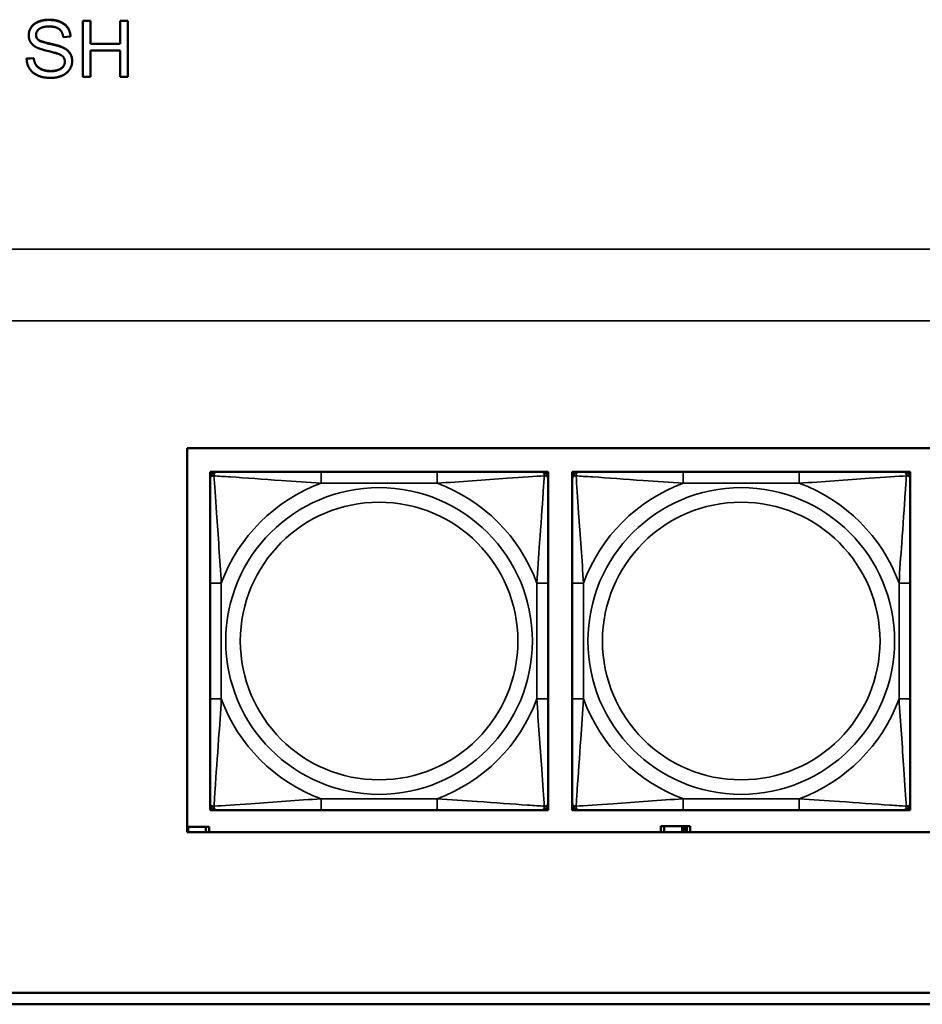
# Model space of a CAD drawing. Header units: inches. Extents: x 0.2 to 58.8, y 1.7 to 68.8.
# Tile 200 of 256: x 36.5 to 38.1, y 59 to 60.7. Entities that reach past the tile are written whole.
import ezdxf

# ---------------------------------------------------------------- set-up
doc = ezdxf.new("R2010")
doc.units = ezdxf.units.IN
doc.header["$MEASUREMENT"] = 0
doc.layers.add('Visible (ANSI)', color=7, linetype='Continuous', lineweight=50)
doc.layers.add('Visible Narrow (ANSI)', color=7, linetype='Continuous', lineweight=35)

msp = doc.modelspace()

# ---------------------------------------------------------------- linework, layer by layer
at = {"layer": 'Visible (ANSI)'}
for p, q in [((36.6, 60.684), (36.6133, 60.684)), ((36.6, 60.684), (36.6, 60.6836)), ((36.6133, 60.6836), (36.6, 60.6836)), ((36.6, 60.6836), (36.6, 60.5858)), ((36.6133, 60.684), (36.6133, 60.6836)), ((36.6133, 60.6434), (36.6133, 60.6836)), ((36.6651, 60.684), (36.6651, 60.6836)), ((36.6651, 60.684), (36.6784, 60.684)), ((36.6651, 60.6836), (36.6651, 60.6434)), ((36.6784, 60.6836), (36.6651, 60.6836)), ((36.6784, 60.684), (36.6784, 60.6836)), ((36.6784, 60.5858), (36.6784, 60.6836)), ((36.5055, 60.6587), (36.5055, 60.6583)), ((36.5658, 60.6551), (36.5785, 60.6561)), ((36.5785, 60.6565), (36.5785, 60.6561)), ((36.6133, 60.6438), (36.6651, 60.6438)), ((36.6651, 60.6434), (36.6133, 60.6434)), ((36.6133, 60.6319), (36.6651, 60.6319)), ((36.6133, 60.5858), (36.6133, 60.6319)), ((36.6651, 60.6319), (36.6651, 60.5858)), ((36.5018, 60.6177), (36.5143, 60.6187)), ((36.5143, 60.6183), (36.5018, 60.6172)), ((36.5018, 60.6177), (36.5018, 60.6172)), ((36.5143, 60.6187), (36.5143, 60.6183)), ((36.5814, 60.6139), (36.5814, 60.6134)), ((36.6, 60.5858), (36.6133, 60.5858)), ((36.6651, 60.5858), (36.6784, 60.5858)), ((36.782, 59.2667), (36.782, 59.9372)), ((36.782, 59.9372), (39.3535, 59.9372)), ((36.8223, 59.896), (36.8282, 59.896)), ((36.8223, 59.8901), (36.8223, 59.896)), ((36.8223, 59.8842), (36.8223, 59.8901)), ((36.8282, 59.896), (36.8341, 59.896)), ((37.2187, 59.896), (37.0164, 59.896)), ((37.401, 59.896), (37.4069, 59.896)), ((37.4069, 59.896), (37.4128, 59.896)), ((37.4128, 59.896), (37.4128, 59.8901)), ((37.4128, 59.8901), (37.4128, 59.8842)), ((37.4548, 59.896), (37.4607, 59.896)), ((37.4548, 59.8901), (37.4548, 59.896)), ((37.4548, 59.8842), (37.4548, 59.8901)), ((37.4607, 59.896), (37.4666, 59.896)), ((37.8512, 59.896), (37.6489, 59.896)), ((38.0335, 59.896), (38.0395, 59.896)), ((38.0395, 59.896), (38.0454, 59.896)), ((38.0454, 59.896), (38.0454, 59.8901)), ((38.0454, 59.8901), (38.0454, 59.8842)), ((36.8223, 59.7018), (36.8223, 59.4995)), ((37.4128, 59.4995), (37.4128, 59.7018)), ((37.4548, 59.7018), (37.4548, 59.4995)), ((38.0454, 59.4995), (38.0454, 59.7018)), ((36.8223, 59.3113), (36.8223, 59.3172)), ((36.8223, 59.3054), (36.8223, 59.3113)), ((36.8282, 59.3054), (36.8223, 59.3054)), ((36.8341, 59.3054), (36.8282, 59.3054)), ((37.0164, 59.3054), (37.2187, 59.3054)), ((37.4069, 59.3054), (37.401, 59.3054)), ((37.4128, 59.3054), (37.4069, 59.3054)), ((37.4128, 59.3172), (37.4128, 59.3113)), ((37.4128, 59.3113), (37.4128, 59.3054)), ((37.4548, 59.3113), (37.4548, 59.3172)), ((37.4548, 59.3054), (37.4548, 59.3113)), ((37.4607, 59.3054), (37.4548, 59.3054)), ((37.4666, 59.3054), (37.4607, 59.3054)), ((37.6489, 59.3054), (37.8512, 59.3054)), ((38.0395, 59.3054), (38.0335, 59.3054)), ((38.0454, 59.3054), (38.0395, 59.3054)), ((38.0454, 59.3172), (38.0454, 59.3113)), ((38.0454, 59.3113), (38.0454, 59.3054)), ((36.782, 59.2763), (36.7838, 59.2763)), ((36.7838, 59.2763), (36.7838, 59.2667)), ((36.7838, 59.2763), (36.8151, 59.2763)), ((36.8151, 59.2763), (36.8151, 59.2667)), ((36.8209, 59.2763), (36.8151, 59.2763)), ((36.8209, 59.2667), (36.8209, 59.2763)), ((37.6157, 59.2773), (37.6099, 59.2773)), ((37.6099, 59.2773), (37.6099, 59.2667)), ((37.6157, 59.2773), (37.647, 59.2773)), ((37.6157, 59.2667), (37.6157, 59.2773)), ((37.647, 59.2667), (37.647, 59.2773)), ((37.647, 59.2773), (37.6511, 59.2773)), ((37.6511, 59.2773), (37.6511, 59.2667)), ((37.6511, 59.2773), (37.6551, 59.2773)), ((37.6609, 59.2773), (37.6551, 59.2773)), ((37.6551, 59.2773), (37.6551, 59.2667)), ((37.6609, 59.2667), (37.6609, 59.2773)), ((39.3535, 59.2667), (36.782, 59.2667)), ((37.6018, 59.2667), (37.6018, 59.2668)), ((37.6018, 59.2668), (37.6099, 59.2668)), ((37.6609, 59.2668), (37.6674, 59.2668)), ((37.6674, 59.2668), (37.6674, 59.2667)), ((31.955, 58.9863), (39.3535, 58.9863)), ((39.3535, 58.9663), (31.955, 58.9663))]:
    msp.add_line(p, q, dxfattribs=at)
for centre, radius, start, end in [((36.8282, 59.8901), 0.00591, 90, 180), ((36.8341, 59.8842), 0.0118, 90, 180), ((37.401, 59.8842), 0.0118, 0, 90), ((37.4069, 59.8901), 0.00591, 0, 90), ((37.4607, 59.8901), 0.00591, 90, 180), ((37.4666, 59.8842), 0.0118, 90, 180), ((38.0335, 59.8842), 0.0118, 0, 90), ((38.0395, 59.8901), 0.00591, 0, 90), ((36.8341, 59.3172), 0.0118, 180, 270), ((36.8282, 59.3113), 0.00591, 180, 270), ((37.401, 59.3172), 0.0118, 270, 0), ((37.4069, 59.3113), 0.00591, 270, 0), ((37.4666, 59.3172), 0.0118, 180, 270), ((37.4607, 59.3113), 0.00591, 180, 270), ((38.0335, 59.3172), 0.0118, 270, 0), ((38.0395, 59.3113), 0.00591, 270, 0)]:
    msp.add_arc(centre, radius, start, end, dxfattribs=at)
for points in [[(36.5055, 60.6587), (36.5055, 60.6662), (36.5141, 60.679), (36.5307, 60.6857), (36.5408, 60.6857)], [(36.5408, 60.6853), (36.5307, 60.6853), (36.5141, 60.6786), (36.5055, 60.6658), (36.5055, 60.6583)], [(36.5408, 60.6857), (36.5519, 60.6857), (36.5689, 60.6787), (36.5782, 60.6651), (36.5785, 60.6565)], [(36.5785, 60.6561), (36.5782, 60.6647), (36.5689, 60.6783), (36.5519, 60.6853), (36.5408, 60.6853)], [(36.5182, 60.6592), (36.5182, 60.6653), (36.5293, 60.6739), (36.5413, 60.6739)], [(36.5413, 60.6739), (36.5529, 60.6739), (36.5648, 60.6644), (36.5658, 60.6551)], [(36.5055, 60.6583), (36.5055, 60.6516), (36.5125, 60.6407), (36.5197, 60.6371)], [(36.5182, 60.6594), (36.5183, 60.6543), (36.5221, 60.6509)], [(36.5221, 60.6505), (36.5182, 60.6539), (36.5182, 60.6592)], [(36.5221, 60.6509), (36.526, 60.6476), (36.5584, 60.6404), (36.5644, 60.6377)], [(36.5644, 60.6373), (36.5584, 60.64), (36.526, 60.6471), (36.5221, 60.6505)], [(36.5197, 60.6371), (36.5253, 60.6342), (36.5529, 60.6277), (36.557, 60.6261)], [(36.5644, 60.6377), (36.5731, 60.6338), (36.5814, 60.6217), (36.5814, 60.6139)], [(36.5814, 60.6134), (36.5814, 60.6213), (36.5731, 60.6333), (36.5644, 60.6373)], [(36.5018, 60.6172), (36.5021, 60.6074), (36.5125, 60.5919), (36.5308, 60.5841), (36.5445, 60.5841)], [(36.5143, 60.6187), (36.5152, 60.6113), (36.5217, 60.6019), (36.5353, 60.5961), (36.5439, 60.5961)], [(36.5439, 60.5957), (36.5353, 60.5957), (36.5217, 60.6015), (36.5152, 60.6109), (36.5143, 60.6183)], [(36.5687, 60.6123), (36.5687, 60.6078), (36.5631, 60.6001), (36.5514, 60.5957), (36.5439, 60.5957)], [(36.5445, 60.5841), (36.5551, 60.5841), (36.5723, 60.5918), (36.5814, 60.6056), (36.5814, 60.6134)], [(36.557, 60.6261), (36.5633, 60.6238), (36.5687, 60.6169), (36.5687, 60.6123)]]:
    msp.add_open_spline(points, degree=2, dxfattribs=at)
for points, degree, knots in [([(36.5439, 60.5961), (36.5514, 60.5961), (36.5631, 60.6005), (36.5686, 60.6081), (36.5687, 60.6125)], 2, [0, 0, 0, 1, 2, 2.977511, 2.977511, 2.977511]), ([(37.0164, 59.896), (36.9927, 59.896), (36.9687, 59.896), (36.9454, 59.896), (36.9147, 59.896), (36.8838, 59.896), (36.8606, 59.896), (36.8485, 59.896), (36.8389, 59.896), (36.8341, 59.896)], 3, [0.2569537, 0.2569537, 0.2569537, 0.2569537, 0.4371919, 0.4371919, 0.4371919, 0.6739428, 0.6739428, 0.6739428, 0.7963818, 0.7963818, 0.7963818, 0.7963818]), ([(37.401, 59.896), (37.3953, 59.896), (37.3828, 59.896), (37.3676, 59.896), (37.3441, 59.896), (37.315, 59.896), (37.2859, 59.896), (37.2637, 59.896), (37.2411, 59.896), (37.2187, 59.896)], 3, [-0.7968224, -0.7968224, -0.7968224, -0.7968224, -0.6514613, -0.6514613, -0.6514613, -0.427691, -0.427691, -0.427691, -0.2569517, -0.2569517, -0.2569517, -0.2569517]), ([(37.6489, 59.896), (37.6253, 59.896), (37.6013, 59.896), (37.5779, 59.896), (37.5472, 59.896), (37.5164, 59.896), (37.4931, 59.896), (37.4811, 59.896), (37.4715, 59.896), (37.4666, 59.896)], 3, [0.2569537, 0.2569537, 0.2569537, 0.2569537, 0.4371919, 0.4371919, 0.4371919, 0.6739428, 0.6739428, 0.6739428, 0.7963818, 0.7963818, 0.7963818, 0.7963818]), ([(38.0335, 59.896), (38.0278, 59.896), (38.0153, 59.896), (38.0001, 59.896), (37.9767, 59.896), (37.9476, 59.896), (37.9185, 59.896), (37.8963, 59.896), (37.8736, 59.896), (37.8512, 59.896)], 3, [-0.7968224, -0.7968224, -0.7968224, -0.7968224, -0.6514613, -0.6514613, -0.6514613, -0.427691, -0.427691, -0.427691, -0.2569517, -0.2569517, -0.2569517, -0.2569517]), ([(36.8223, 59.8842), (36.8223, 59.8784), (36.8223, 59.8659), (36.8223, 59.8507), (36.8223, 59.8273), (36.8223, 59.7982), (36.8223, 59.7691), (36.8223, 59.7469), (36.8223, 59.7243), (36.8223, 59.7018)], 3, [-0.7968224, -0.7968224, -0.7968224, -0.7968224, -0.6514613, -0.6514613, -0.6514613, -0.427691, -0.427691, -0.427691, -0.2569517, -0.2569517, -0.2569517, -0.2569517]), ([(37.4128, 59.7018), (37.4128, 59.7255), (37.4128, 59.7495), (37.4128, 59.7729), (37.4128, 59.8035), (37.4128, 59.8344), (37.4128, 59.8577), (37.4128, 59.8697), (37.4128, 59.8793), (37.4128, 59.8842)], 3, [0.2569537, 0.2569537, 0.2569537, 0.2569537, 0.4371919, 0.4371919, 0.4371919, 0.6739428, 0.6739428, 0.6739428, 0.7963818, 0.7963818, 0.7963818, 0.7963818]), ([(37.4548, 59.8842), (37.4548, 59.8784), (37.4548, 59.8659), (37.4548, 59.8507), (37.4548, 59.8273), (37.4548, 59.7982), (37.4548, 59.7691), (37.4548, 59.7469), (37.4548, 59.7243), (37.4548, 59.7018)], 3, [-0.7968224, -0.7968224, -0.7968224, -0.7968224, -0.6514613, -0.6514613, -0.6514613, -0.427691, -0.427691, -0.427691, -0.2569517, -0.2569517, -0.2569517, -0.2569517]), ([(38.0454, 59.7018), (38.0454, 59.7255), (38.0454, 59.7495), (38.0454, 59.7729), (38.0454, 59.8035), (38.0454, 59.8344), (38.0454, 59.8577), (38.0454, 59.8697), (38.0454, 59.8793), (38.0454, 59.8842)], 3, [0.2569537, 0.2569537, 0.2569537, 0.2569537, 0.4371919, 0.4371919, 0.4371919, 0.6739428, 0.6739428, 0.6739428, 0.7963818, 0.7963818, 0.7963818, 0.7963818]), ([(36.8223, 59.4995), (36.8223, 59.4759), (36.8223, 59.4519), (36.8223, 59.4285), (36.8223, 59.3978), (36.8223, 59.367), (36.8223, 59.3437), (36.8223, 59.3317), (36.8223, 59.3221), (36.8223, 59.3172)], 3, [0.2569537, 0.2569537, 0.2569537, 0.2569537, 0.4371919, 0.4371919, 0.4371919, 0.6739428, 0.6739428, 0.6739428, 0.7963818, 0.7963818, 0.7963818, 0.7963818]), ([(37.4128, 59.3172), (37.4128, 59.323), (37.4128, 59.3355), (37.4128, 59.3507), (37.4128, 59.3741), (37.4128, 59.4032), (37.4128, 59.4323), (37.4128, 59.4545), (37.4128, 59.4771), (37.4128, 59.4995)], 3, [-0.7968224, -0.7968224, -0.7968224, -0.7968224, -0.6514613, -0.6514613, -0.6514613, -0.427691, -0.427691, -0.427691, -0.2569517, -0.2569517, -0.2569517, -0.2569517]), ([(37.4548, 59.4995), (37.4548, 59.4759), (37.4548, 59.4519), (37.4548, 59.4285), (37.4548, 59.3978), (37.4548, 59.367), (37.4548, 59.3437), (37.4548, 59.3317), (37.4548, 59.3221), (37.4548, 59.3172)], 3, [0.2569537, 0.2569537, 0.2569537, 0.2569537, 0.4371919, 0.4371919, 0.4371919, 0.6739428, 0.6739428, 0.6739428, 0.7963818, 0.7963818, 0.7963818, 0.7963818]), ([(38.0454, 59.3172), (38.0454, 59.323), (38.0454, 59.3355), (38.0454, 59.3507), (38.0454, 59.3741), (38.0454, 59.4032), (38.0454, 59.4323), (38.0454, 59.4545), (38.0454, 59.4771), (38.0454, 59.4995)], 3, [-0.7968224, -0.7968224, -0.7968224, -0.7968224, -0.6514613, -0.6514613, -0.6514613, -0.427691, -0.427691, -0.427691, -0.2569517, -0.2569517, -0.2569517, -0.2569517]), ([(36.8341, 59.3054), (36.8398, 59.3054), (36.8523, 59.3054), (36.8675, 59.3054), (36.8909, 59.3054), (36.9201, 59.3054), (36.9491, 59.3054), (36.9713, 59.3054), (36.994, 59.3054), (37.0164, 59.3054)], 3, [-0.7968224, -0.7968224, -0.7968224, -0.7968224, -0.6514613, -0.6514613, -0.6514613, -0.427691, -0.427691, -0.427691, -0.2569517, -0.2569517, -0.2569517, -0.2569517]), ([(37.2187, 59.3054), (37.2423, 59.3054), (37.2663, 59.3054), (37.2897, 59.3054), (37.3204, 59.3054), (37.3512, 59.3054), (37.3745, 59.3054), (37.3865, 59.3054), (37.3961, 59.3054), (37.401, 59.3054)], 3, [0.2569537, 0.2569537, 0.2569537, 0.2569537, 0.4371919, 0.4371919, 0.4371919, 0.6739428, 0.6739428, 0.6739428, 0.7963818, 0.7963818, 0.7963818, 0.7963818]), ([(37.4666, 59.3054), (37.4724, 59.3054), (37.4848, 59.3054), (37.5001, 59.3054), (37.5235, 59.3054), (37.5526, 59.3054), (37.5817, 59.3054), (37.6039, 59.3054), (37.6265, 59.3054), (37.6489, 59.3054)], 3, [-0.7968224, -0.7968224, -0.7968224, -0.7968224, -0.6514613, -0.6514613, -0.6514613, -0.427691, -0.427691, -0.427691, -0.2569517, -0.2569517, -0.2569517, -0.2569517]), ([(37.8512, 59.3054), (37.8749, 59.3054), (37.8989, 59.3054), (37.9222, 59.3054), (37.9529, 59.3054), (37.9838, 59.3054), (38.007, 59.3054), (38.0191, 59.3054), (38.0287, 59.3054), (38.0335, 59.3054)], 3, [0.2569537, 0.2569537, 0.2569537, 0.2569537, 0.4371919, 0.4371919, 0.4371919, 0.6739428, 0.6739428, 0.6739428, 0.7963818, 0.7963818, 0.7963818, 0.7963818])]:
    msp.add_open_spline(points, degree=degree, knots=knots, dxfattribs=at)
at = {"layer": 'Visible Narrow (ANSI)'}
for p, q in [((36.5408, 60.6857), (36.5408, 60.6853)), ((36.5221, 60.6509), (36.5221, 60.6505)), ((36.5644, 60.6377), (36.5644, 60.6373)), ((36.5439, 60.5961), (36.5439, 60.5957)), ((21.4369, 60.2848), (53.1829, 60.2848)), ((53.1829, 60.16), (21.4369, 60.16)), ((37.0164, 59.896), (37.0164, 59.8763)), ((37.2187, 59.896), (37.2187, 59.8763)), ((37.6489, 59.896), (37.6489, 59.8763)), ((37.8512, 59.896), (37.8512, 59.8763)), ((37.0164, 59.8763), (37.2187, 59.8763)), ((37.6489, 59.8763), (37.8512, 59.8763)), ((36.8223, 59.7018), (36.8419, 59.7018)), ((36.8419, 59.4995), (36.8419, 59.7018)), ((37.3931, 59.7018), (37.3931, 59.4995)), ((37.4128, 59.7018), (37.3931, 59.7018)), ((37.4548, 59.7018), (37.4745, 59.7018)), ((37.4745, 59.4995), (37.4745, 59.7018)), ((38.0257, 59.7018), (38.0257, 59.4995)), ((38.0454, 59.7018), (38.0257, 59.7018)), ((36.8223, 59.4995), (36.8419, 59.4995)), ((37.4128, 59.4995), (37.3931, 59.4995)), ((37.4548, 59.4995), (37.4745, 59.4995)), ((38.0454, 59.4995), (38.0257, 59.4995)), ((37.2187, 59.3251), (37.0164, 59.3251)), ((37.0164, 59.3054), (37.0164, 59.3251)), ((37.2187, 59.3054), (37.2187, 59.3251)), ((37.8512, 59.3251), (37.6489, 59.3251)), ((37.6489, 59.3054), (37.6489, 59.3251)), ((37.8512, 59.3054), (37.8512, 59.3251))]:
    msp.add_line(p, q, dxfattribs=at)
for centre, radius in [((37.1175, 59.6007), 0.2678), ((37.7501, 59.6007), 0.2678), ((37.1175, 59.6007), 0.2424), ((37.7501, 59.6007), 0.2424)]:
    msp.add_circle(centre, radius, dxfattribs=at)
for centre, start, end in [((37.1175, 59.6007), 110.1547, 159.8453), ((37.1175, 59.6007), 20.1547, 69.8453), ((37.7501, 59.6007), 110.1547, 159.8453), ((37.7501, 59.6007), 20.1547, 69.8453), ((37.1175, 59.6007), 200.1547, 249.8453), ((37.1175, 59.6007), 290.1547, 339.8453), ((37.7501, 59.6007), 200.1547, 249.8453), ((37.7501, 59.6007), 290.1547, 339.8453)]:
    msp.add_arc(centre, 0.2936, start, end, dxfattribs=at)
for points, knots in [([(36.8223, 59.8842), (36.8223, 59.8847), (36.8223, 59.8852), (36.8226, 59.8861), (36.8228, 59.8865), (36.8231, 59.887), (36.8233, 59.8873), (36.8236, 59.8876), (36.8238, 59.8877), (36.8242, 59.888), (36.8245, 59.8882), (36.8254, 59.8886), (36.8261, 59.8889), (36.8275, 59.8891), (36.8283, 59.8891), (36.8291, 59.8891)], [-0.0532704, -0.0532704, -0.0532704, -0.0532704, -0.04377373, -0.04377373, -0.03521335, -0.03521335, -0.02986312, -0.02986312, -0.02651922, -0.02651922, -0.01983142, -0.01983142, -0.00913095, -0.00913095, 0.00023197, 0.00023197, 0.00023197, 0.00023197]), ([(36.8291, 59.8891), (36.8291, 59.89), (36.8291, 59.8907), (36.8294, 59.8922), (36.8296, 59.8928), (36.83, 59.8937), (36.8302, 59.8941), (36.8305, 59.8945), (36.8307, 59.8946), (36.831, 59.8949), (36.8312, 59.8951), (36.8318, 59.8955), (36.8321, 59.8956), (36.833, 59.8959), (36.8335, 59.896), (36.8341, 59.896)], [-0.00023197, -0.00023197, -0.00023197, -0.00023197, 0.00913095, 0.00913095, 0.01983142, 0.01983142, 0.02651922, 0.02651922, 0.02986312, 0.02986312, 0.03521335, 0.03521335, 0.04377373, 0.04377373, 0.0532704, 0.0532704, 0.0532704, 0.0532704]), ([(36.8291, 59.8891), (36.8368, 59.8886), (36.8468, 59.888), (36.8838, 59.8855), (36.9155, 59.8832), (36.9698, 59.8793), (36.993, 59.8777), (37.0164, 59.8763)], [-0.7478145, -0.7478145, -0.7478145, -0.7478145, -0.6493253, -0.6493253, -0.427691, -0.427691, -0.2569537, -0.2569537, -0.2569537, -0.2569537]), ([(36.8419, 59.7018), (36.8395, 59.7423), (36.8363, 59.7847), (36.8316, 59.8503), (36.83, 59.8748), (36.8291, 59.8891)], [0.2569517, 0.2569517, 0.2569517, 0.2569517, 0.5559983, 0.5559983, 0.7482818, 0.7482818, 0.7482818, 0.7482818]), ([(37.2187, 59.8763), (37.2592, 59.8787), (37.3015, 59.882), (37.3672, 59.8866), (37.3916, 59.8882), (37.406, 59.8891)], [0.2569517, 0.2569517, 0.2569517, 0.2569517, 0.5559983, 0.5559983, 0.7482818, 0.7482818, 0.7482818, 0.7482818]), ([(37.406, 59.8891), (37.4055, 59.8815), (37.4048, 59.8715), (37.4023, 59.8344), (37.4001, 59.8027), (37.3962, 59.7484), (37.3945, 59.7252), (37.3931, 59.7018)], [-0.7478145, -0.7478145, -0.7478145, -0.7478145, -0.6493253, -0.6493253, -0.427691, -0.427691, -0.2569537, -0.2569537, -0.2569537, -0.2569537]), ([(37.401, 59.896), (37.4015, 59.896), (37.402, 59.8959), (37.4029, 59.8956), (37.4033, 59.8955), (37.4039, 59.8951), (37.4041, 59.8949), (37.4044, 59.8946), (37.4045, 59.8945), (37.4049, 59.8941), (37.405, 59.8937), (37.4055, 59.8928), (37.4057, 59.8922), (37.4059, 59.8907), (37.406, 59.89), (37.406, 59.8891)], [-0.0532704, -0.0532704, -0.0532704, -0.0532704, -0.04377373, -0.04377373, -0.03521335, -0.03521335, -0.02986312, -0.02986312, -0.02651922, -0.02651922, -0.01983142, -0.01983142, -0.00913095, -0.00913095, 0.00023197, 0.00023197, 0.00023197, 0.00023197]), ([(37.406, 59.8891), (37.4068, 59.8891), (37.4076, 59.8891), (37.409, 59.8889), (37.4097, 59.8886), (37.4106, 59.8882), (37.4109, 59.888), (37.4113, 59.8877), (37.4114, 59.8876), (37.4118, 59.8873), (37.4119, 59.887), (37.4123, 59.8865), (37.4125, 59.8861), (37.4127, 59.8852), (37.4128, 59.8847), (37.4128, 59.8842)], [-0.00023197, -0.00023197, -0.00023197, -0.00023197, 0.00913095, 0.00913095, 0.01983142, 0.01983142, 0.02651922, 0.02651922, 0.02986312, 0.02986312, 0.03521335, 0.03521335, 0.04377373, 0.04377373, 0.0532704, 0.0532704, 0.0532704, 0.0532704]), ([(37.4548, 59.8842), (37.4548, 59.8847), (37.4549, 59.8852), (37.4551, 59.8861), (37.4553, 59.8865), (37.4557, 59.887), (37.4559, 59.8873), (37.4562, 59.8876), (37.4563, 59.8877), (37.4567, 59.888), (37.457, 59.8882), (37.458, 59.8886), (37.4586, 59.8889), (37.4601, 59.8891), (37.4608, 59.8891), (37.4617, 59.8891)], [-0.0532704, -0.0532704, -0.0532704, -0.0532704, -0.04377373, -0.04377373, -0.03521335, -0.03521335, -0.02986312, -0.02986312, -0.02651922, -0.02651922, -0.01983142, -0.01983142, -0.00913095, -0.00913095, 0.00023197, 0.00023197, 0.00023197, 0.00023197]), ([(37.4617, 59.8891), (37.4616, 59.89), (37.4617, 59.8907), (37.4619, 59.8922), (37.4621, 59.8928), (37.4626, 59.8937), (37.4628, 59.8941), (37.4631, 59.8945), (37.4632, 59.8946), (37.4635, 59.8949), (37.4637, 59.8951), (37.4643, 59.8955), (37.4647, 59.8956), (37.4656, 59.8959), (37.4661, 59.896), (37.4666, 59.896)], [-0.00023197, -0.00023197, -0.00023197, -0.00023197, 0.00913095, 0.00913095, 0.01983142, 0.01983142, 0.02651922, 0.02651922, 0.02986312, 0.02986312, 0.03521335, 0.03521335, 0.04377373, 0.04377373, 0.0532704, 0.0532704, 0.0532704, 0.0532704]), ([(37.4617, 59.8891), (37.4693, 59.8886), (37.4793, 59.888), (37.5164, 59.8855), (37.5481, 59.8832), (37.6023, 59.8793), (37.6256, 59.8777), (37.6489, 59.8763)], [-0.7478145, -0.7478145, -0.7478145, -0.7478145, -0.6493253, -0.6493253, -0.427691, -0.427691, -0.2569537, -0.2569537, -0.2569537, -0.2569537]), ([(37.4745, 59.7018), (37.4721, 59.7423), (37.4688, 59.7847), (37.4642, 59.8503), (37.4626, 59.8748), (37.4617, 59.8891)], [0.2569517, 0.2569517, 0.2569517, 0.2569517, 0.5559983, 0.5559983, 0.7482818, 0.7482818, 0.7482818, 0.7482818]), ([(37.8512, 59.8763), (37.8917, 59.8787), (37.9341, 59.882), (37.9997, 59.8866), (38.0241, 59.8882), (38.0385, 59.8891)], [0.2569517, 0.2569517, 0.2569517, 0.2569517, 0.5559983, 0.5559983, 0.7482818, 0.7482818, 0.7482818, 0.7482818]), ([(38.0385, 59.8891), (38.038, 59.8815), (38.0374, 59.8715), (38.0349, 59.8344), (38.0326, 59.8027), (38.0287, 59.7484), (38.0271, 59.7252), (38.0257, 59.7018)], [-0.7478145, -0.7478145, -0.7478145, -0.7478145, -0.6493253, -0.6493253, -0.427691, -0.427691, -0.2569537, -0.2569537, -0.2569537, -0.2569537]), ([(38.0335, 59.896), (38.0341, 59.896), (38.0346, 59.8959), (38.0355, 59.8956), (38.0359, 59.8955), (38.0364, 59.8951), (38.0366, 59.8949), (38.037, 59.8946), (38.0371, 59.8945), (38.0374, 59.8941), (38.0376, 59.8937), (38.038, 59.8928), (38.0382, 59.8922), (38.0385, 59.8907), (38.0385, 59.89), (38.0385, 59.8891)], [-0.0532704, -0.0532704, -0.0532704, -0.0532704, -0.04377373, -0.04377373, -0.03521335, -0.03521335, -0.02986312, -0.02986312, -0.02651922, -0.02651922, -0.01983142, -0.01983142, -0.00913095, -0.00913095, 0.00023197, 0.00023197, 0.00023197, 0.00023197]), ([(38.0385, 59.8891), (38.0393, 59.8891), (38.0401, 59.8891), (38.0415, 59.8889), (38.0422, 59.8886), (38.0431, 59.8882), (38.0434, 59.888), (38.0439, 59.8877), (38.044, 59.8876), (38.0443, 59.8873), (38.0445, 59.887), (38.0449, 59.8865), (38.045, 59.8861), (38.0453, 59.8852), (38.0454, 59.8847), (38.0454, 59.8842)], [-0.00023197, -0.00023197, -0.00023197, -0.00023197, 0.00913095, 0.00913095, 0.01983142, 0.01983142, 0.02651922, 0.02651922, 0.02986312, 0.02986312, 0.03521335, 0.03521335, 0.04377373, 0.04377373, 0.0532704, 0.0532704, 0.0532704, 0.0532704]), ([(36.8291, 59.3123), (36.8296, 59.3199), (36.8302, 59.3299), (36.8327, 59.367), (36.835, 59.3987), (36.8389, 59.4529), (36.8405, 59.4762), (36.8419, 59.4995)], [-0.7478145, -0.7478145, -0.7478145, -0.7478145, -0.6493253, -0.6493253, -0.427691, -0.427691, -0.2569537, -0.2569537, -0.2569537, -0.2569537]), ([(37.3931, 59.4995), (37.3955, 59.4591), (37.3988, 59.4167), (37.4034, 59.351), (37.405, 59.3266), (37.406, 59.3123)], [0.2569517, 0.2569517, 0.2569517, 0.2569517, 0.5559983, 0.5559983, 0.7482818, 0.7482818, 0.7482818, 0.7482818]), ([(37.4617, 59.3123), (37.4621, 59.3199), (37.4628, 59.3299), (37.4653, 59.367), (37.4676, 59.3987), (37.4714, 59.4529), (37.4731, 59.4762), (37.4745, 59.4995)], [-0.7478145, -0.7478145, -0.7478145, -0.7478145, -0.6493253, -0.6493253, -0.427691, -0.427691, -0.2569537, -0.2569537, -0.2569537, -0.2569537]), ([(38.0257, 59.4995), (38.0281, 59.4591), (38.0314, 59.4167), (38.036, 59.351), (38.0376, 59.3266), (38.0385, 59.3123)], [0.2569517, 0.2569517, 0.2569517, 0.2569517, 0.5559983, 0.5559983, 0.7482818, 0.7482818, 0.7482818, 0.7482818]), ([(37.0164, 59.3251), (36.9759, 59.3227), (36.9335, 59.3194), (36.8679, 59.3148), (36.8435, 59.3132), (36.8291, 59.3123)], [0.2569517, 0.2569517, 0.2569517, 0.2569517, 0.5559983, 0.5559983, 0.7482818, 0.7482818, 0.7482818, 0.7482818]), ([(37.406, 59.3123), (37.3983, 59.3128), (37.3883, 59.3134), (37.3513, 59.3159), (37.3195, 59.3182), (37.2653, 59.3221), (37.242, 59.3237), (37.2187, 59.3251)], [-0.7478145, -0.7478145, -0.7478145, -0.7478145, -0.6493253, -0.6493253, -0.427691, -0.427691, -0.2569537, -0.2569537, -0.2569537, -0.2569537]), ([(37.6489, 59.3251), (37.6085, 59.3227), (37.5661, 59.3194), (37.5004, 59.3148), (37.476, 59.3132), (37.4617, 59.3123)], [0.2569517, 0.2569517, 0.2569517, 0.2569517, 0.5559983, 0.5559983, 0.7482818, 0.7482818, 0.7482818, 0.7482818]), ([(38.0385, 59.3123), (38.0309, 59.3128), (38.0208, 59.3134), (37.9838, 59.3159), (37.9521, 59.3182), (37.8978, 59.3221), (37.8746, 59.3237), (37.8512, 59.3251)], [-0.7478145, -0.7478145, -0.7478145, -0.7478145, -0.6493253, -0.6493253, -0.427691, -0.427691, -0.2569537, -0.2569537, -0.2569537, -0.2569537]), ([(36.8291, 59.3123), (36.8283, 59.3123), (36.8275, 59.3123), (36.8261, 59.3125), (36.8254, 59.3127), (36.8245, 59.3132), (36.8242, 59.3134), (36.8238, 59.3137), (36.8236, 59.3138), (36.8233, 59.3141), (36.8231, 59.3143), (36.8228, 59.3149), (36.8226, 59.3153), (36.8223, 59.3162), (36.8223, 59.3167), (36.8223, 59.3172)], [-0.00023197, -0.00023197, -0.00023197, -0.00023197, 0.00913095, 0.00913095, 0.01983142, 0.01983142, 0.02651922, 0.02651922, 0.02986312, 0.02986312, 0.03521335, 0.03521335, 0.04377373, 0.04377373, 0.0532704, 0.0532704, 0.0532704, 0.0532704]), ([(36.8341, 59.3054), (36.8335, 59.3054), (36.833, 59.3055), (36.8321, 59.3057), (36.8318, 59.3059), (36.8312, 59.3063), (36.831, 59.3065), (36.8307, 59.3068), (36.8305, 59.3069), (36.8302, 59.3073), (36.83, 59.3076), (36.8296, 59.3086), (36.8294, 59.3092), (36.8291, 59.3107), (36.8291, 59.3114), (36.8291, 59.3123)], [-0.0532704, -0.0532704, -0.0532704, -0.0532704, -0.04377373, -0.04377373, -0.03521335, -0.03521335, -0.02986312, -0.02986312, -0.02651922, -0.02651922, -0.01983142, -0.01983142, -0.00913095, -0.00913095, 0.00023197, 0.00023197, 0.00023197, 0.00023197]), ([(37.406, 59.3123), (37.406, 59.3114), (37.4059, 59.3107), (37.4057, 59.3092), (37.4055, 59.3086), (37.405, 59.3076), (37.4049, 59.3073), (37.4045, 59.3069), (37.4044, 59.3068), (37.4041, 59.3065), (37.4039, 59.3063), (37.4033, 59.3059), (37.4029, 59.3057), (37.402, 59.3055), (37.4015, 59.3054), (37.401, 59.3054)], [-0.00023197, -0.00023197, -0.00023197, -0.00023197, 0.00913095, 0.00913095, 0.01983142, 0.01983142, 0.02651922, 0.02651922, 0.02986312, 0.02986312, 0.03521335, 0.03521335, 0.04377373, 0.04377373, 0.0532704, 0.0532704, 0.0532704, 0.0532704]), ([(37.4128, 59.3172), (37.4128, 59.3167), (37.4127, 59.3162), (37.4125, 59.3153), (37.4123, 59.3149), (37.4119, 59.3143), (37.4118, 59.3141), (37.4114, 59.3138), (37.4113, 59.3137), (37.4109, 59.3134), (37.4106, 59.3132), (37.4097, 59.3127), (37.409, 59.3125), (37.4076, 59.3123), (37.4068, 59.3123), (37.406, 59.3123)], [-0.0532704, -0.0532704, -0.0532704, -0.0532704, -0.04377373, -0.04377373, -0.03521335, -0.03521335, -0.02986312, -0.02986312, -0.02651922, -0.02651922, -0.01983142, -0.01983142, -0.00913095, -0.00913095, 0.00023197, 0.00023197, 0.00023197, 0.00023197]), ([(37.4617, 59.3123), (37.4608, 59.3123), (37.4601, 59.3123), (37.4586, 59.3125), (37.458, 59.3127), (37.457, 59.3132), (37.4567, 59.3134), (37.4563, 59.3137), (37.4562, 59.3138), (37.4559, 59.3141), (37.4557, 59.3143), (37.4553, 59.3149), (37.4551, 59.3153), (37.4549, 59.3162), (37.4548, 59.3167), (37.4548, 59.3172)], [-0.00023197, -0.00023197, -0.00023197, -0.00023197, 0.00913095, 0.00913095, 0.01983142, 0.01983142, 0.02651922, 0.02651922, 0.02986312, 0.02986312, 0.03521335, 0.03521335, 0.04377373, 0.04377373, 0.0532704, 0.0532704, 0.0532704, 0.0532704]), ([(37.4666, 59.3054), (37.4661, 59.3054), (37.4656, 59.3055), (37.4647, 59.3057), (37.4643, 59.3059), (37.4637, 59.3063), (37.4635, 59.3065), (37.4632, 59.3068), (37.4631, 59.3069), (37.4628, 59.3073), (37.4626, 59.3076), (37.4621, 59.3086), (37.4619, 59.3092), (37.4617, 59.3107), (37.4616, 59.3114), (37.4617, 59.3123)], [-0.0532704, -0.0532704, -0.0532704, -0.0532704, -0.04377373, -0.04377373, -0.03521335, -0.03521335, -0.02986312, -0.02986312, -0.02651922, -0.02651922, -0.01983142, -0.01983142, -0.00913095, -0.00913095, 0.00023197, 0.00023197, 0.00023197, 0.00023197]), ([(38.0385, 59.3123), (38.0385, 59.3114), (38.0385, 59.3107), (38.0382, 59.3092), (38.038, 59.3086), (38.0376, 59.3076), (38.0374, 59.3073), (38.0371, 59.3069), (38.037, 59.3068), (38.0366, 59.3065), (38.0364, 59.3063), (38.0359, 59.3059), (38.0355, 59.3057), (38.0346, 59.3055), (38.0341, 59.3054), (38.0335, 59.3054)], [-0.00023197, -0.00023197, -0.00023197, -0.00023197, 0.00913095, 0.00913095, 0.01983142, 0.01983142, 0.02651922, 0.02651922, 0.02986312, 0.02986312, 0.03521335, 0.03521335, 0.04377373, 0.04377373, 0.0532704, 0.0532704, 0.0532704, 0.0532704]), ([(38.0454, 59.3172), (38.0454, 59.3167), (38.0453, 59.3162), (38.045, 59.3153), (38.0449, 59.3149), (38.0445, 59.3143), (38.0443, 59.3141), (38.044, 59.3138), (38.0439, 59.3137), (38.0434, 59.3134), (38.0431, 59.3132), (38.0422, 59.3127), (38.0415, 59.3125), (38.0401, 59.3123), (38.0393, 59.3123), (38.0385, 59.3123)], [-0.0532704, -0.0532704, -0.0532704, -0.0532704, -0.04377373, -0.04377373, -0.03521335, -0.03521335, -0.02986312, -0.02986312, -0.02651922, -0.02651922, -0.01983142, -0.01983142, -0.00913095, -0.00913095, 0.00023197, 0.00023197, 0.00023197, 0.00023197])]:
    msp.add_open_spline(points, degree=3, knots=knots, dxfattribs=at)

doc.saveas('drawing.dxf')
